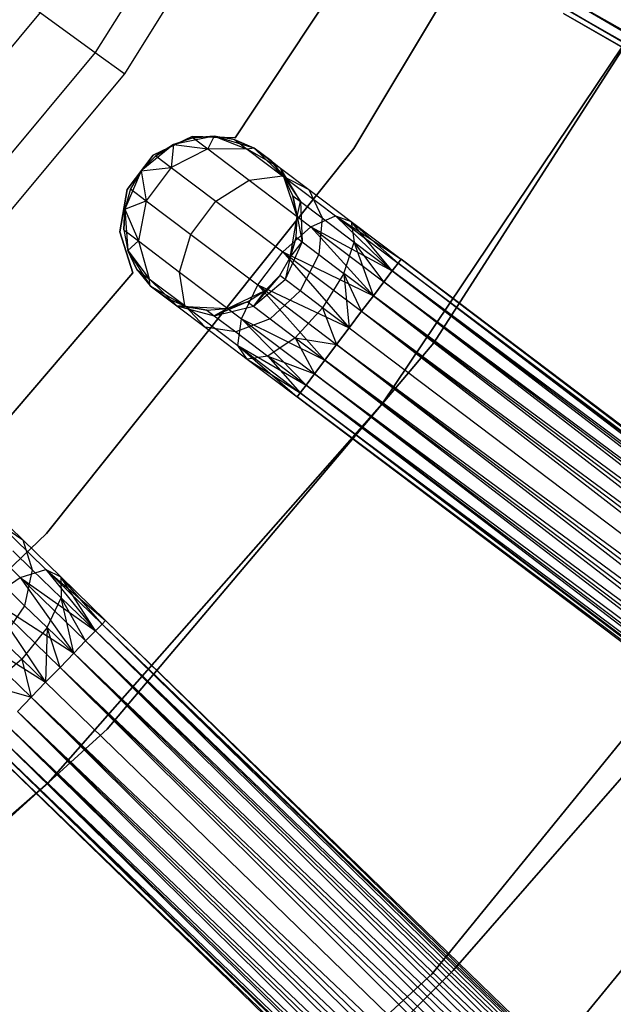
# Model space of a CAD drawing. Extents: x -91 to 92, y -91 to 92.
# Tile 207 of 256: x 31 to 38, y -34 to -22. Entities that reach past the tile are written whole.
import ezdxf

# ---------------------------------------------------------------- set-up
doc = ezdxf.new("R2010")
doc.units = 0
doc.header["$LTSCALE"] = 25.4
doc.layers.get('0').update_dxf_attribs({"linetype": 'CONTINUOUS'})

# ---------------------------------------------------------------- blocks, each defined once
blk = doc.blocks.new('NL2500012258_STL_2')
at = {"color": 0}
for p, q in [((127.196, -18.563, 173.005), (124.346, -23.12, 173.005)), ((127.196, -18.563, 173.005), (124.346, -23.12, 173.005)), ((124.685, -23.366, 149), (127.566, -18.761, 149)), ((124.685, -23.366, 149), (127.566, -18.761, 149)), ((130.241, -19.363, 186), (127.324, -24.226, 186)), ((127.324, -24.226, 178.5), (130.241, -19.363, 178.5)), ((127.324, -24.226, 178.5), (130.241, -19.363, 178.5)), ((130.241, -19.363, 186), (127.324, -24.226, 186)), ((119.492, -19.602, 179), (124.346, -23.12, 173.005)), ((119.492, -19.602, 179), (124.346, -23.12, 173.005)), ((127.688, -21.491, 185), (125.955, -24.102, 185)), ((125.955, -24.102, 183), (127.688, -21.491, 183)), ((125.955, -24.102, 183), (127.688, -21.491, 183)), ((127.688, -21.491, 185), (125.955, -24.102, 185)), ((128.242, -26.463, 186), (131.389, -21.566, 186)), ((131.389, -21.566, 187), (128.242, -26.463, 187)), ((128.242, -26.463, 186), (131.389, -21.566, 186)), ((131.389, -21.566, 187), (128.242, -26.463, 187)), ((127.65, -27.164, 186), (130.893, -22.339, 186)), ((130.893, -22.339, 178.5), (127.65, -27.164, 178.5)), ((127.65, -27.164, 186), (130.893, -22.339, 186)), ((130.893, -22.339, 178.5), (127.65, -27.164, 178.5)), ((129.822, -22.527, 176.932), (146.493, -32.152, 176.932)), ((129.822, -22.527, 176.932), (146.493, -32.152, 176.932)), ((146.573, -32.014, 178.249), (129.822, -22.527, 178.068)), ((129.822, -22.527, 178.068), (146.437, -32.249, 177.855)), ((129.822, -22.527, 178.068), (146.437, -32.249, 177.855)), ((146.573, -32.014, 178.249), (129.822, -22.527, 178.068)), ((146.409, -32.299, 177.379), (129.766, -22.624, 177.145)), ((129.766, -22.624, 177.145), (146.493, -32.152, 176.932)), ((129.766, -22.624, 177.145), (146.493, -32.152, 176.932)), ((146.409, -32.299, 177.379), (129.766, -22.624, 177.145)), ((129.766, -22.624, 177.855), (146.437, -32.249, 177.855)), ((129.766, -22.624, 177.855), (146.437, -32.249, 177.855)), ((123.713, -22.662, 149), (120.256, -26.791, 149)), ((123.713, -22.662, 149), (120.256, -26.791, 149)), ((129.738, -22.674, 177.379), (146.409, -32.299, 177.379)), ((129.738, -22.674, 177.621), (146.409, -32.299, 177.379)), ((146.437, -32.249, 177.855), (129.738, -22.674, 177.621)), ((129.738, -22.674, 177.621), (146.409, -32.299, 177.379)), ((129.738, -22.674, 177.379), (146.409, -32.299, 177.379)), ((146.437, -32.249, 177.855), (129.738, -22.674, 177.621)), ((124.346, -23.12, 173.005), (120.901, -27.247, 173.005)), ((124.346, -23.12, 173.005), (120.901, -27.247, 173.005)), ((124.346, -23.12, 173.005), (124.685, -23.366, 149)), ((124.346, -23.12, 173.005), (124.685, -23.366, 149)), ((121.204, -27.537, 149), (124.685, -23.366, 149)), ((121.204, -27.537, 149), (124.685, -23.366, 149)), ((125.46, -24.088, 185), (125.013, -24.302, 185)), ((125.013, -24.302, 183), (125.46, -24.088, 183)), ((125.013, -24.302, 183), (125.46, -24.088, 183)), ((125.46, -24.088, 185), (125.013, -24.302, 185)), ((125.714, -24.086, 185), (125.245, -24.181, 185)), ((125.714, -24.086, 185), (125.245, -24.181, 185)), ((125.474, -24.105, 179.5), (125.245, -24.181, 185)), ((125.474, -24.105, 179.5), (125.245, -24.181, 179.5)), ((125.474, -24.105, 179.5), (125.245, -24.181, 185)), ((125.474, -24.105, 179.5), (125.245, -24.181, 179.5)), ((125.955, -24.102, 185), (125.46, -24.088, 185)), ((125.46, -24.088, 185), (125.46, -24.088, 183)), ((125.46, -24.088, 183), (125.955, -24.102, 183)), ((125.46, -24.088, 185), (125.46, -24.088, 183)), ((125.46, -24.088, 183), (125.955, -24.102, 183)), ((125.955, -24.102, 185), (125.46, -24.088, 185)), ((125.714, -24.086, 179.5), (125.474, -24.105, 179.5)), ((125.474, -24.105, 179.5), (125.714, -24.086, 185)), ((125.474, -24.105, 179.5), (125.714, -24.086, 185)), ((125.714, -24.086, 179.5), (125.474, -24.105, 179.5)), ((125.474, -24.105, 179.5), (125.641, -24.231, 178.448)), ((125.474, -24.105, 179.5), (125.641, -24.231, 178.448)), ((125.714, -24.086, 179.5), (125.641, -24.231, 178.448)), ((125.714, -24.086, 179.5), (125.641, -24.231, 178.448)), ((126.174, -24.221, 185), (125.714, -24.086, 185)), ((125.952, -24.126, 179.5), (125.714, -24.086, 185)), ((126.174, -24.221, 185), (125.714, -24.086, 185)), ((125.952, -24.126, 179.5), (125.714, -24.086, 179.5)), ((125.714, -24.086, 179.5), (125.714, -24.086, 185)), ((125.952, -24.126, 179.5), (125.714, -24.086, 185)), ((125.714, -24.086, 179.5), (125.714, -24.086, 185)), ((125.714, -24.086, 179.5), (126.095, -24.234, 178.599)), ((125.952, -24.126, 179.5), (125.714, -24.086, 179.5)), ((125.714, -24.086, 179.5), (126.095, -24.234, 178.599)), ((126.174, -24.221, 179.5), (125.952, -24.126, 179.5)), ((125.952, -24.126, 179.5), (126.174, -24.221, 185)), ((125.952, -24.126, 179.5), (126.174, -24.221, 185)), ((125.952, -24.126, 179.5), (126.095, -24.234, 178.599)), ((125.952, -24.126, 179.5), (126.095, -24.234, 178.599)), ((126.174, -24.221, 179.5), (125.952, -24.126, 179.5)), ((125.955, -24.102, 185), (125.955, -24.102, 183)), ((125.955, -24.102, 185), (125.955, -24.102, 183)), ((127.324, -24.226, 186), (123.785, -28.656, 186)), ((123.785, -28.656, 178.5), (127.324, -24.226, 178.5)), ((123.785, -28.656, 178.5), (127.324, -24.226, 178.5)), ((127.324, -24.226, 186), (123.785, -28.656, 186)), ((125.245, -24.181, 185), (124.874, -24.483, 185)), ((125.245, -24.181, 185), (124.874, -24.483, 185)), ((125.245, -24.181, 179.5), (125.041, -24.309, 179.5)), ((125.041, -24.309, 179.5), (125.245, -24.181, 185)), ((125.041, -24.309, 179.5), (125.245, -24.181, 185)), ((125.245, -24.181, 179.5), (125.041, -24.309, 179.5)), ((125.245, -24.181, 179.5), (125.221, -24.446, 178.363)), ((125.245, -24.181, 179.5), (125.221, -24.446, 178.363)), ((125.641, -24.231, 178.448), (125.221, -24.446, 178.363)), ((125.641, -24.231, 178.448), (125.221, -24.446, 178.363)), ((125.245, -24.181, 179.5), (125.245, -24.181, 185)), ((125.245, -24.181, 179.5), (125.245, -24.181, 185)), ((125.245, -24.181, 179.5), (125.641, -24.231, 178.448)), ((125.245, -24.181, 179.5), (125.641, -24.231, 178.448)), ((126.095, -24.234, 178.599), (125.641, -24.231, 178.448)), ((125.641, -24.231, 178.448), (126.116, -24.59, 177.557)), ((125.641, -24.231, 178.448), (126.116, -24.59, 177.557)), ((126.095, -24.234, 178.599), (125.641, -24.231, 178.448)), ((126.174, -24.221, 179.5), (126.095, -24.234, 178.599)), ((126.174, -24.221, 179.5), (126.095, -24.234, 178.599)), ((126.48, -24.452, 178.781), (126.095, -24.234, 178.599)), ((126.095, -24.234, 178.599), (126.502, -24.541, 177.835)), ((126.095, -24.234, 178.599), (126.502, -24.541, 177.835)), ((126.48, -24.452, 178.781), (126.095, -24.234, 178.599)), ((126.518, -24.553, 185), (126.174, -24.221, 185)), ((126.366, -24.366, 179.5), (126.174, -24.221, 185)), ((126.518, -24.553, 185), (126.174, -24.221, 185)), ((126.366, -24.366, 179.5), (126.174, -24.221, 185)), ((126.174, -24.221, 179.5), (126.48, -24.452, 178.781)), ((126.174, -24.221, 179.5), (126.174, -24.221, 185)), ((126.174, -24.221, 179.5), (126.174, -24.221, 185)), ((126.174, -24.221, 179.5), (126.48, -24.452, 178.781)), ((127.324, -24.226, 178.5), (127.324, -24.226, 186)), ((127.324, -24.226, 178.5), (127.324, -24.226, 186)), ((125.013, -24.302, 185), (124.714, -24.697, 185)), ((124.714, -24.697, 183), (125.013, -24.302, 183)), ((124.714, -24.697, 183), (125.013, -24.302, 183)), ((125.013, -24.302, 185), (124.714, -24.697, 185)), ((125.041, -24.309, 179.5), (124.874, -24.483, 185)), ((125.041, -24.309, 179.5), (124.874, -24.483, 185)), ((125.041, -24.309, 179.5), (124.874, -24.483, 179.5)), ((125.041, -24.309, 179.5), (124.874, -24.483, 179.5)), ((125.013, -24.302, 185), (125.013, -24.302, 183)), ((125.013, -24.302, 185), (125.013, -24.302, 183)), ((125.041, -24.309, 179.5), (125.221, -24.446, 178.363)), ((125.041, -24.309, 179.5), (125.221, -24.446, 178.363)), ((124.874, -24.483, 179.5), (125.221, -24.446, 178.363)), ((124.874, -24.483, 179.5), (125.221, -24.446, 178.363)), ((125.221, -24.446, 178.363), (124.933, -24.828, 178.363)), ((125.221, -24.446, 178.363), (124.933, -24.828, 178.363)), ((125.221, -24.446, 178.363), (125.735, -24.834, 177.399)), ((125.221, -24.446, 178.363), (125.735, -24.834, 177.399)), ((126.518, -24.553, 179.5), (126.366, -24.366, 179.5)), ((126.366, -24.366, 179.5), (126.518, -24.553, 185)), ((126.366, -24.366, 179.5), (126.518, -24.553, 185)), ((126.366, -24.366, 179.5), (126.48, -24.452, 178.781)), ((126.366, -24.366, 179.5), (126.48, -24.452, 178.781)), ((126.518, -24.553, 179.5), (126.366, -24.366, 179.5)), ((126.518, -24.553, 179.5), (126.48, -24.452, 178.781)), ((126.518, -24.553, 179.5), (126.48, -24.452, 178.781)), ((126.708, -24.837, 178.952), (126.48, -24.452, 178.781)), ((126.48, -24.452, 178.781), (126.805, -24.698, 178.171)), ((126.48, -24.452, 178.781), (126.805, -24.698, 178.171)), ((126.708, -24.837, 178.952), (126.48, -24.452, 178.781)), ((124.874, -24.483, 185), (124.685, -24.923, 185)), ((124.874, -24.483, 185), (124.685, -24.923, 185)), ((124.874, -24.483, 185), (124.753, -24.691, 179.5)), ((124.874, -24.483, 179.5), (124.753, -24.691, 179.5)), ((124.874, -24.483, 185), (124.753, -24.691, 179.5)), ((124.874, -24.483, 179.5), (124.753, -24.691, 179.5)), ((124.874, -24.483, 179.5), (124.874, -24.483, 185)), ((124.874, -24.483, 179.5), (124.874, -24.483, 185)), ((124.874, -24.483, 179.5), (124.933, -24.828, 178.363)), ((124.874, -24.483, 179.5), (124.933, -24.828, 178.363)), ((126.116, -24.59, 177.557), (126.502, -24.541, 177.835)), ((126.116, -24.59, 177.557), (126.502, -24.541, 177.835)), ((126.502, -24.541, 177.835), (127.112, -25.002, 177.325)), ((126.502, -24.541, 177.835), (127.112, -25.002, 177.325)), ((126.502, -24.541, 177.835), (126.805, -24.698, 178.171)), ((126.502, -24.541, 177.835), (126.805, -24.698, 178.171)), ((126.669, -25.007, 185), (126.518, -24.553, 185)), ((126.621, -24.771, 179.5), (126.518, -24.553, 185)), ((126.669, -25.007, 185), (126.518, -24.553, 185)), ((126.621, -24.771, 179.5), (126.518, -24.553, 179.5)), ((126.518, -24.553, 179.5), (126.518, -24.553, 185)), ((126.621, -24.771, 179.5), (126.518, -24.553, 185)), ((126.518, -24.553, 179.5), (126.518, -24.553, 185)), ((126.518, -24.553, 179.5), (126.708, -24.837, 178.952)), ((126.621, -24.771, 179.5), (126.518, -24.553, 179.5)), ((126.518, -24.553, 179.5), (126.708, -24.837, 178.952)), ((124.714, -24.697, 185), (124.63, -25.186, 185)), ((124.63, -25.186, 183), (124.714, -24.697, 183)), ((124.63, -25.186, 183), (124.714, -24.697, 183)), ((124.714, -24.697, 185), (124.63, -25.186, 185)), ((124.753, -24.691, 179.5), (124.685, -24.923, 185)), ((124.753, -24.691, 179.5), (124.685, -24.923, 179.5)), ((124.753, -24.691, 179.5), (124.685, -24.923, 185)), ((124.753, -24.691, 179.5), (124.685, -24.923, 179.5)), ((124.714, -24.697, 185), (124.714, -24.697, 183)), ((124.714, -24.697, 185), (124.714, -24.697, 183)), ((124.753, -24.691, 179.5), (124.933, -24.828, 178.363)), ((124.753, -24.691, 179.5), (124.933, -24.828, 178.363)), ((125.735, -24.834, 177.399), (126.116, -24.59, 177.557)), ((125.735, -24.834, 177.399), (126.116, -24.59, 177.557)), ((126.116, -24.59, 177.557), (126.828, -25.128, 176.961)), ((126.116, -24.59, 177.557), (126.828, -25.128, 176.961)), ((126.805, -24.698, 178.171), (127.292, -25.065, 177.764)), ((126.805, -24.698, 178.171), (127.292, -25.065, 177.764)), ((126.805, -24.698, 178.171), (126.956, -25.024, 178.487)), ((126.805, -24.698, 178.171), (126.956, -25.024, 178.487)), ((126.669, -25.007, 179.5), (126.621, -24.771, 179.5)), ((126.621, -24.771, 179.5), (126.669, -25.007, 185)), ((126.621, -24.771, 179.5), (126.669, -25.007, 185)), ((126.621, -24.771, 179.5), (126.708, -24.837, 178.952)), ((126.621, -24.771, 179.5), (126.708, -24.837, 178.952)), ((126.669, -25.007, 179.5), (126.621, -24.771, 179.5)), ((124.685, -24.923, 179.5), (124.675, -25.164, 179.5)), ((124.675, -25.164, 179.5), (124.685, -24.923, 185)), ((124.675, -25.164, 179.5), (124.685, -24.923, 185)), ((124.685, -24.923, 179.5), (124.675, -25.164, 179.5)), ((124.685, -24.923, 179.5), (124.933, -24.828, 178.363)), ((124.685, -24.923, 179.5), (124.933, -24.828, 178.363)), ((124.685, -24.923, 185), (124.722, -25.4, 185)), ((124.685, -24.923, 179.5), (124.685, -24.923, 185)), ((124.685, -24.923, 179.5), (124.685, -24.923, 185)), ((124.685, -24.923, 185), (124.722, -25.4, 185)), ((124.685, -24.923, 179.5), (124.842, -25.29, 178.448)), ((124.685, -24.923, 179.5), (124.842, -25.29, 178.448)), ((124.933, -24.828, 178.363), (124.842, -25.29, 178.448)), ((124.933, -24.828, 178.363), (124.842, -25.29, 178.448)), ((124.933, -24.828, 178.363), (125.447, -25.216, 177.399)), ((124.933, -24.828, 178.363), (125.447, -25.216, 177.399)), ((125.447, -25.216, 177.399), (125.735, -24.834, 177.399)), ((125.447, -25.216, 177.399), (125.735, -24.834, 177.399)), ((125.735, -24.834, 177.399), (126.505, -25.415, 176.755)), ((125.735, -24.834, 177.399), (126.505, -25.415, 176.755)), ((126.669, -25.007, 179.5), (126.708, -24.837, 178.952)), ((126.669, -25.007, 179.5), (126.708, -24.837, 178.952)), ((126.708, -24.837, 178.952), (126.956, -25.024, 178.487)), ((126.708, -24.837, 178.952), (126.956, -25.024, 178.487)), ((126.708, -24.837, 178.952), (126.726, -25.299, 179.074)), ((126.708, -24.837, 178.952), (126.726, -25.299, 179.074)), ((126.591, -25.48, 185), (126.669, -25.007, 185)), ((126.591, -25.48, 185), (126.669, -25.007, 185)), ((126.658, -25.248, 179.5), (126.669, -25.007, 185)), ((126.658, -25.248, 179.5), (126.669, -25.007, 179.5)), ((126.658, -25.248, 179.5), (126.669, -25.007, 185)), ((126.658, -25.248, 179.5), (126.669, -25.007, 179.5)), ((126.669, -25.007, 179.5), (126.669, -25.007, 185)), ((126.669, -25.007, 179.5), (126.669, -25.007, 185)), ((126.669, -25.007, 179.5), (126.726, -25.299, 179.074)), ((126.669, -25.007, 179.5), (126.726, -25.299, 179.074)), ((126.828, -25.128, 176.961), (127.112, -25.002, 177.325)), ((126.828, -25.128, 176.961), (127.112, -25.002, 177.325)), ((126.956, -25.024, 178.487), (126.919, -25.445, 178.712)), ((126.956, -25.024, 178.487), (126.919, -25.445, 178.712)), ((126.956, -25.024, 178.487), (127.326, -25.304, 178.177)), ((126.956, -25.024, 178.487), (127.326, -25.304, 178.177)), ((127.112, -25.002, 177.325), (127.764, -25.634, 176.932)), ((127.112, -25.002, 177.325), (127.764, -25.634, 176.932)), ((127.112, -25.002, 177.325), (127.831, -25.545, 177.145)), ((127.112, -25.002, 177.325), (127.831, -25.545, 177.145)), ((127.112, -25.002, 177.325), (127.866, -25.499, 177.379)), ((127.112, -25.002, 177.325), (127.866, -25.499, 177.379)), ((127.112, -25.002, 177.325), (127.292, -25.065, 177.764)), ((127.112, -25.002, 177.325), (127.292, -25.065, 177.764)), ((126.505, -25.415, 176.755), (126.828, -25.128, 176.961)), ((126.505, -25.415, 176.755), (126.828, -25.128, 176.961)), ((126.828, -25.128, 176.961), (127.548, -25.92, 176.615)), ((126.828, -25.128, 176.961), (127.548, -25.92, 176.615)), ((126.828, -25.128, 176.961), (127.667, -25.762, 176.751)), ((126.828, -25.128, 176.961), (127.667, -25.762, 176.751)), ((126.828, -25.128, 176.961), (127.764, -25.634, 176.932)), ((126.828, -25.128, 176.961), (127.764, -25.634, 176.932)), ((127.292, -25.065, 177.764), (127.866, -25.499, 177.379)), ((127.292, -25.065, 177.764), (127.866, -25.499, 177.621)), ((127.292, -25.065, 177.764), (127.866, -25.499, 177.379)), ((127.764, -25.634, 178.068), (127.292, -25.065, 177.764)), ((127.292, -25.065, 177.764), (127.326, -25.304, 178.177)), ((127.764, -25.634, 178.068), (127.292, -25.065, 177.764)), ((127.831, -25.545, 177.855), (127.292, -25.065, 177.764)), ((127.831, -25.545, 177.855), (127.292, -25.065, 177.764)), ((127.292, -25.065, 177.764), (127.866, -25.499, 177.621)), ((127.292, -25.065, 177.764), (127.326, -25.304, 178.177)), ((124.63, -25.186, 185), (124.63, -25.186, 183)), ((124.63, -25.186, 185), (124.63, -25.186, 183)), ((124.63, -25.186, 185), (124.779, -25.658, 185)), ((124.779, -25.658, 183), (124.63, -25.186, 183)), ((124.779, -25.658, 183), (124.63, -25.186, 183)), ((124.63, -25.186, 185), (124.779, -25.658, 185)), ((124.675, -25.164, 179.5), (124.722, -25.4, 185)), ((124.675, -25.164, 179.5), (124.722, -25.4, 179.5)), ((124.675, -25.164, 179.5), (124.722, -25.4, 185)), ((124.675, -25.164, 179.5), (124.722, -25.4, 179.5)), ((124.675, -25.164, 179.5), (124.842, -25.29, 178.448)), ((124.675, -25.164, 179.5), (124.842, -25.29, 178.448)), ((125.317, -25.649, 177.557), (125.447, -25.216, 177.399)), ((125.317, -25.649, 177.557), (125.447, -25.216, 177.399)), ((125.447, -25.216, 177.399), (126.216, -25.797, 176.755)), ((125.447, -25.216, 177.399), (126.216, -25.797, 176.755)), ((126.591, -25.48, 179.5), (126.658, -25.248, 179.5)), ((126.658, -25.248, 179.5), (126.591, -25.48, 185)), ((126.658, -25.248, 179.5), (126.591, -25.48, 185)), ((126.591, -25.48, 179.5), (126.658, -25.248, 179.5)), ((126.658, -25.248, 179.5), (126.726, -25.299, 179.074)), ((126.658, -25.248, 179.5), (126.726, -25.299, 179.074)), ((124.722, -25.4, 179.5), (124.842, -25.29, 178.448)), ((124.722, -25.4, 179.5), (124.842, -25.29, 178.448)), ((124.842, -25.29, 178.448), (124.968, -25.726, 178.599)), ((124.842, -25.29, 178.448), (124.968, -25.726, 178.599)), ((124.842, -25.29, 178.448), (125.317, -25.649, 177.557)), ((124.842, -25.29, 178.448), (125.317, -25.649, 177.557)), ((126.726, -25.299, 179.074), (126.53, -25.734, 179.117)), ((126.726, -25.299, 179.074), (126.53, -25.734, 179.117)), ((126.591, -25.48, 179.5), (126.726, -25.299, 179.074)), ((126.591, -25.48, 179.5), (126.726, -25.299, 179.074)), ((126.726, -25.299, 179.074), (126.919, -25.445, 178.712)), ((126.726, -25.299, 179.074), (126.919, -25.445, 178.712)), ((127.207, -25.663, 178.47), (127.326, -25.304, 178.177)), ((127.207, -25.663, 178.47), (127.326, -25.304, 178.177)), ((127.326, -25.304, 178.177), (127.764, -25.634, 178.068)), ((127.548, -25.92, 178.385), (127.326, -25.304, 178.177)), ((127.548, -25.92, 178.385), (127.326, -25.304, 178.177)), ((127.667, -25.762, 178.249), (127.326, -25.304, 178.177)), ((127.667, -25.762, 178.249), (127.326, -25.304, 178.177)), ((127.326, -25.304, 178.177), (127.764, -25.634, 178.068)), ((124.722, -25.4, 185), (124.977, -25.805, 185)), ((124.722, -25.4, 179.5), (124.722, -25.4, 185)), ((124.722, -25.4, 179.5), (124.722, -25.4, 185)), ((124.722, -25.4, 179.5), (124.825, -25.618, 179.5)), ((124.825, -25.618, 179.5), (124.722, -25.4, 185)), ((124.825, -25.618, 179.5), (124.722, -25.4, 185)), ((124.722, -25.4, 185), (124.977, -25.805, 185)), ((124.722, -25.4, 179.5), (124.825, -25.618, 179.5)), ((124.722, -25.4, 179.5), (124.968, -25.726, 178.599)), ((124.722, -25.4, 179.5), (124.968, -25.726, 178.599)), ((126.216, -25.797, 176.755), (126.505, -25.415, 176.755)), ((126.216, -25.797, 176.755), (126.505, -25.415, 176.755)), ((126.47, -25.688, 185), (126.591, -25.48, 185)), ((126.47, -25.688, 179.5), (126.591, -25.48, 179.5)), ((126.47, -25.688, 185), (126.591, -25.48, 185)), ((126.47, -25.688, 179.5), (126.591, -25.48, 179.5)), ((126.505, -25.415, 176.755), (127.268, -26.291, 176.5)), ((126.505, -25.415, 176.755), (127.268, -26.291, 176.5)), ((126.505, -25.415, 176.755), (127.412, -26.1, 176.529)), ((126.505, -25.415, 176.755), (127.412, -26.1, 176.529)), ((126.505, -25.415, 176.755), (127.548, -25.92, 176.615)), ((126.505, -25.415, 176.755), (127.548, -25.92, 176.615)), ((126.591, -25.48, 179.5), (126.53, -25.734, 179.117)), ((126.591, -25.48, 179.5), (126.53, -25.734, 179.117)), ((126.591, -25.48, 179.5), (126.591, -25.48, 185)), ((126.591, -25.48, 179.5), (126.591, -25.48, 185)), ((126.919, -25.445, 178.712), (126.703, -25.865, 178.793)), ((126.919, -25.445, 178.712), (126.703, -25.865, 178.793)), ((126.919, -25.445, 178.712), (127.207, -25.663, 178.47)), ((126.919, -25.445, 178.712), (127.207, -25.663, 178.47)), ((127.831, -25.545, 177.145), (127.764, -25.634, 176.932)), ((127.764, -25.634, 178.068), (127.831, -25.545, 177.855)), ((127.764, -25.634, 178.068), (127.831, -25.545, 177.855)), ((127.831, -25.545, 177.145), (127.764, -25.634, 176.932)), ((127.866, -25.499, 177.379), (127.831, -25.545, 177.145)), ((127.831, -25.545, 177.855), (127.866, -25.499, 177.621)), ((127.831, -25.545, 177.855), (127.866, -25.499, 177.621)), ((127.866, -25.499, 177.379), (127.831, -25.545, 177.145)), ((127.831, -25.545, 177.855), (143.193, -37.145, 177.855)), ((127.831, -25.545, 177.855), (143.193, -37.145, 177.855)), ((143.125, -37.235, 176.932), (127.831, -25.545, 177.145)), ((127.831, -25.545, 177.145), (143.228, -37.099, 177.379)), ((127.831, -25.545, 177.145), (143.228, -37.099, 177.379)), ((143.125, -37.235, 176.932), (127.831, -25.545, 177.145)), ((143.228, -37.099, 177.379), (127.866, -25.499, 177.621)), ((127.866, -25.499, 177.379), (143.228, -37.099, 177.379)), ((143.228, -37.099, 177.379), (127.866, -25.499, 177.621)), ((127.866, -25.499, 177.621), (143.193, -37.145, 177.855)), ((127.866, -25.499, 177.621), (143.193, -37.145, 177.855)), ((127.866, -25.499, 177.379), (143.228, -37.099, 177.379)), ((124.779, -25.658, 185), (122.739, -28.037, 185)), ((122.739, -28.037, 183), (124.779, -25.658, 183)), ((122.739, -28.037, 183), (124.779, -25.658, 183)), ((124.779, -25.658, 185), (122.739, -28.037, 185)), ((124.779, -25.658, 185), (124.779, -25.658, 183)), ((124.779, -25.658, 185), (124.779, -25.658, 183)), ((124.825, -25.618, 179.5), (124.977, -25.805, 185)), ((124.825, -25.618, 179.5), (124.977, -25.805, 179.5)), ((124.825, -25.618, 179.5), (124.977, -25.805, 185)), ((124.825, -25.618, 179.5), (124.977, -25.805, 179.5)), ((124.825, -25.618, 179.5), (124.968, -25.726, 178.599)), ((124.825, -25.618, 179.5), (124.968, -25.726, 178.599)), ((125.375, -26.034, 177.835), (125.317, -25.649, 177.557)), ((125.317, -25.649, 177.557), (126.029, -26.186, 176.961)), ((125.317, -25.649, 177.557), (126.029, -26.186, 176.961)), ((125.375, -26.034, 177.835), (125.317, -25.649, 177.557)), ((126.47, -25.688, 179.5), (126.166, -26.041, 179.074)), ((126.47, -25.688, 179.5), (126.166, -26.041, 179.074)), ((126.302, -25.862, 185), (126.47, -25.688, 185)), ((126.302, -25.862, 179.5), (126.47, -25.688, 179.5)), ((126.302, -25.862, 185), (126.47, -25.688, 185)), ((126.302, -25.862, 179.5), (126.47, -25.688, 179.5)), ((126.47, -25.688, 179.5), (126.47, -25.688, 185)), ((126.47, -25.688, 179.5), (126.47, -25.688, 185)), ((126.53, -25.734, 179.117), (126.47, -25.688, 179.5)), ((126.53, -25.734, 179.117), (126.47, -25.688, 179.5)), ((127.207, -25.663, 178.47), (126.962, -26.06, 178.576)), ((127.207, -25.663, 178.47), (126.962, -26.06, 178.576)), ((127.412, -26.1, 178.471), (127.207, -25.663, 178.47)), ((127.207, -25.663, 178.47), (127.268, -26.291, 178.5)), ((127.412, -26.1, 178.471), (127.207, -25.663, 178.47)), ((127.548, -25.92, 178.385), (127.207, -25.663, 178.47)), ((127.548, -25.92, 178.385), (127.207, -25.663, 178.47)), ((127.207, -25.663, 178.47), (127.268, -26.291, 178.5)), ((127.764, -25.634, 176.932), (127.667, -25.762, 176.751)), ((127.667, -25.762, 178.249), (127.764, -25.634, 178.068)), ((127.667, -25.762, 178.249), (127.764, -25.634, 178.068)), ((127.764, -25.634, 176.932), (127.667, -25.762, 176.751)), ((143.193, -37.145, 177.855), (127.764, -25.634, 178.068)), ((127.764, -25.634, 178.068), (143.029, -37.362, 178.249)), ((127.764, -25.634, 178.068), (143.029, -37.362, 178.249)), ((143.193, -37.145, 177.855), (127.764, -25.634, 178.068)), ((127.764, -25.634, 176.932), (143.125, -37.235, 176.932)), ((127.764, -25.634, 176.932), (143.125, -37.235, 176.932)), ((124.977, -25.805, 179.5), (124.968, -25.726, 178.599)), ((124.968, -25.726, 178.599), (125.284, -26.037, 178.781)), ((124.977, -25.805, 179.5), (124.968, -25.726, 178.599)), ((124.968, -25.726, 178.599), (125.284, -26.037, 178.781)), ((124.968, -25.726, 178.599), (125.375, -26.034, 177.835)), ((124.968, -25.726, 178.599), (125.375, -26.034, 177.835)), ((124.977, -25.805, 185), (125.391, -26.045, 185)), ((124.977, -25.805, 179.5), (124.977, -25.805, 185)), ((124.977, -25.805, 179.5), (124.977, -25.805, 185)), ((124.977, -25.805, 179.5), (125.284, -26.037, 178.781)), ((125.17, -25.95, 179.5), (124.977, -25.805, 185)), ((125.17, -25.95, 179.5), (124.977, -25.805, 185)), ((124.977, -25.805, 185), (125.391, -26.045, 185)), ((124.977, -25.805, 179.5), (125.284, -26.037, 178.781)), ((126.029, -26.186, 176.961), (126.216, -25.797, 176.755)), ((126.029, -26.186, 176.961), (126.216, -25.797, 176.755)), ((126.166, -26.041, 179.074), (126.53, -25.734, 179.117)), ((126.166, -26.041, 179.074), (126.53, -25.734, 179.117)), ((126.216, -25.797, 176.755), (126.988, -26.662, 176.615)), ((126.216, -25.797, 176.755), (126.988, -26.662, 176.615)), ((126.216, -25.797, 176.755), (127.123, -26.482, 176.529)), ((126.216, -25.797, 176.755), (127.123, -26.482, 176.529)), ((126.216, -25.797, 176.755), (127.268, -26.291, 176.5)), ((126.216, -25.797, 176.755), (127.268, -26.291, 176.5)), ((126.703, -25.865, 178.793), (126.53, -25.734, 179.117)), ((126.703, -25.865, 178.793), (126.53, -25.734, 179.117)), ((127.667, -25.762, 176.751), (127.548, -25.92, 176.615)), ((127.548, -25.92, 178.385), (127.667, -25.762, 178.249)), ((127.548, -25.92, 178.385), (127.667, -25.762, 178.249)), ((127.667, -25.762, 176.751), (127.548, -25.92, 176.615)), ((127.667, -25.762, 178.249), (143.029, -37.362, 178.249)), ((127.667, -25.762, 178.249), (143.029, -37.362, 178.249)), ((142.909, -37.521, 176.615), (127.667, -25.762, 176.751)), ((127.667, -25.762, 176.751), (143.125, -37.235, 176.932)), ((127.667, -25.762, 176.751), (143.125, -37.235, 176.932)), ((142.909, -37.521, 176.615), (127.667, -25.762, 176.751)), ((125.869, -26.066, 185), (126.302, -25.862, 185)), ((125.869, -26.066, 185), (126.302, -25.862, 185)), ((126.098, -25.99, 179.5), (126.302, -25.862, 185)), ((126.098, -25.99, 179.5), (126.302, -25.862, 185)), ((126.098, -25.99, 179.5), (126.302, -25.862, 179.5)), ((126.098, -25.99, 179.5), (126.302, -25.862, 179.5)), ((126.302, -25.862, 179.5), (126.166, -26.041, 179.074)), ((126.302, -25.862, 179.5), (126.166, -26.041, 179.074)), ((126.302, -25.862, 179.5), (126.302, -25.862, 185)), ((126.302, -25.862, 179.5), (126.302, -25.862, 185)), ((126.703, -25.865, 178.793), (126.359, -26.187, 178.712)), ((126.703, -25.865, 178.793), (126.359, -26.187, 178.712)), ((126.962, -26.06, 178.576), (126.703, -25.865, 178.793)), ((126.962, -26.06, 178.576), (126.703, -25.865, 178.793)), ((127.548, -25.92, 176.615), (127.412, -26.1, 176.529)), ((127.412, -26.1, 178.471), (127.548, -25.92, 178.385)), ((127.412, -26.1, 178.471), (127.548, -25.92, 178.385)), ((127.548, -25.92, 176.615), (127.412, -26.1, 176.529)), ((143.029, -37.362, 178.249), (127.548, -25.92, 178.385)), ((127.548, -25.92, 178.385), (142.774, -37.701, 178.471)), ((127.548, -25.92, 178.385), (142.774, -37.701, 178.471)), ((143.029, -37.362, 178.249), (127.548, -25.92, 178.385)), ((127.548, -25.92, 176.615), (142.909, -37.521, 176.615)), ((127.548, -25.92, 176.615), (142.909, -37.521, 176.615)), ((125.17, -25.95, 179.5), (125.284, -26.037, 178.781)), ((125.17, -25.95, 179.5), (125.391, -26.045, 185)), ((125.17, -25.95, 179.5), (125.391, -26.045, 179.5)), ((125.17, -25.95, 179.5), (125.391, -26.045, 185)), ((125.17, -25.95, 179.5), (125.391, -26.045, 179.5)), ((125.17, -25.95, 179.5), (125.284, -26.037, 178.781)), ((125.629, -26.085, 179.5), (125.284, -26.037, 178.781)), ((125.284, -26.037, 178.781), (125.716, -26.15, 178.952)), ((125.629, -26.085, 179.5), (125.284, -26.037, 178.781)), ((125.391, -26.045, 179.5), (125.284, -26.037, 178.781)), ((125.391, -26.045, 179.5), (125.284, -26.037, 178.781)), ((125.284, -26.037, 178.781), (125.716, -26.15, 178.952)), ((125.284, -26.037, 178.781), (125.609, -26.282, 178.171)), ((125.284, -26.037, 178.781), (125.609, -26.282, 178.171)), ((125.609, -26.282, 178.171), (125.375, -26.034, 177.835)), ((125.375, -26.034, 177.835), (125.985, -26.494, 177.325)), ((125.375, -26.034, 177.835), (125.985, -26.494, 177.325)), ((125.609, -26.282, 178.171), (125.375, -26.034, 177.835)), ((125.391, -26.045, 185), (125.869, -26.066, 185)), ((125.391, -26.045, 179.5), (125.391, -26.045, 185)), ((125.391, -26.045, 179.5), (125.391, -26.045, 185)), ((125.391, -26.045, 179.5), (125.629, -26.085, 179.5)), ((125.629, -26.085, 179.5), (125.391, -26.045, 185)), ((125.629, -26.085, 179.5), (125.391, -26.045, 185)), ((125.391, -26.045, 185), (125.869, -26.066, 185)), ((125.391, -26.045, 179.5), (125.629, -26.085, 179.5)), ((126.098, -25.99, 179.5), (125.716, -26.15, 178.952)), ((126.098, -25.99, 179.5), (125.716, -26.15, 178.952)), ((125.716, -26.15, 178.952), (126.166, -26.041, 179.074)), ((125.716, -26.15, 178.952), (126.166, -26.041, 179.074)), ((125.869, -26.066, 179.5), (126.098, -25.99, 179.5)), ((126.098, -25.99, 179.5), (125.869, -26.066, 185)), ((126.098, -25.99, 179.5), (125.869, -26.066, 185)), ((125.869, -26.066, 179.5), (126.098, -25.99, 179.5)), ((126.098, -25.99, 179.5), (126.166, -26.041, 179.074)), ((126.098, -25.99, 179.5), (126.166, -26.041, 179.074)), ((126.166, -26.041, 179.074), (126.359, -26.187, 178.712)), ((126.166, -26.041, 179.074), (126.359, -26.187, 178.712)), ((125.629, -26.085, 179.5), (125.869, -26.066, 185)), ((125.629, -26.085, 179.5), (125.869, -26.066, 179.5)), ((125.629, -26.085, 179.5), (125.869, -26.066, 185)), ((125.629, -26.085, 179.5), (125.869, -26.066, 179.5)), ((125.629, -26.085, 179.5), (125.716, -26.15, 178.952)), ((125.629, -26.085, 179.5), (125.716, -26.15, 178.952)), ((125.869, -26.066, 179.5), (125.716, -26.15, 178.952)), ((125.869, -26.066, 179.5), (125.716, -26.15, 178.952)), ((125.716, -26.15, 178.952), (125.964, -26.337, 178.487)), ((125.716, -26.15, 178.952), (125.964, -26.337, 178.487)), ((125.869, -26.066, 179.5), (125.869, -26.066, 185)), ((125.869, -26.066, 179.5), (125.869, -26.066, 185)), ((126.962, -26.06, 178.576), (126.647, -26.405, 178.47)), ((126.962, -26.06, 178.576), (126.647, -26.405, 178.47)), ((127.268, -26.291, 178.5), (126.962, -26.06, 178.576)), ((126.962, -26.06, 178.576), (127.123, -26.482, 178.471)), ((126.962, -26.06, 178.576), (127.123, -26.482, 178.471)), ((127.268, -26.291, 178.5), (126.962, -26.06, 178.576)), ((127.412, -26.1, 176.529), (127.268, -26.291, 176.5)), ((127.268, -26.291, 178.5), (127.412, -26.1, 178.471)), ((127.268, -26.291, 178.5), (127.412, -26.1, 178.471)), ((127.412, -26.1, 176.529), (127.268, -26.291, 176.5)), ((127.412, -26.1, 178.471), (142.774, -37.701, 178.471)), ((127.412, -26.1, 178.471), (142.774, -37.701, 178.471)), ((127.412, -26.1, 176.529), (142.629, -37.892, 176.5)), ((127.412, -26.1, 176.529), (142.629, -37.892, 176.5)), ((127.412, -26.1, 176.529), (142.909, -37.521, 176.615)), ((127.412, -26.1, 176.529), (142.909, -37.521, 176.615)), ((125.964, -26.337, 178.487), (125.609, -26.282, 178.171)), ((125.609, -26.282, 178.171), (126.095, -26.65, 177.764)), ((125.609, -26.282, 178.171), (126.095, -26.65, 177.764)), ((125.964, -26.337, 178.487), (125.609, -26.282, 178.171)), ((126.359, -26.187, 178.712), (125.964, -26.337, 178.487)), ((126.359, -26.187, 178.712), (125.964, -26.337, 178.487)), ((125.985, -26.494, 177.325), (126.029, -26.186, 176.961)), ((125.985, -26.494, 177.325), (126.029, -26.186, 176.961)), ((126.029, -26.186, 176.961), (126.772, -26.948, 176.932)), ((126.029, -26.186, 176.961), (126.772, -26.948, 176.932)), ((126.029, -26.186, 176.961), (126.868, -26.82, 176.751)), ((126.029, -26.186, 176.961), (126.868, -26.82, 176.751)), ((126.029, -26.186, 176.961), (126.988, -26.662, 176.615)), ((126.029, -26.186, 176.961), (126.988, -26.662, 176.615)), ((126.359, -26.187, 178.712), (126.647, -26.405, 178.47)), ((126.359, -26.187, 178.712), (126.647, -26.405, 178.47)), ((125.964, -26.337, 178.487), (126.334, -26.617, 178.177)), ((125.964, -26.337, 178.487), (126.334, -26.617, 178.177)), ((127.123, -26.482, 178.471), (127.268, -26.291, 178.5)), ((127.268, -26.291, 176.5), (127.123, -26.482, 176.529)), ((127.123, -26.482, 178.471), (127.268, -26.291, 178.5)), ((127.268, -26.291, 176.5), (127.123, -26.482, 176.529)), ((127.268, -26.291, 178.5), (142.629, -37.892, 178.5)), ((127.268, -26.291, 178.5), (142.629, -37.892, 178.5)), ((127.268, -26.291, 176.5), (142.629, -37.892, 176.5)), ((127.268, -26.291, 176.5), (142.629, -37.892, 176.5)), ((124.483, -30.907, 186), (128.242, -26.463, 186)), ((128.242, -26.463, 187), (124.483, -30.907, 187)), ((124.483, -30.907, 186), (128.242, -26.463, 186)), ((128.242, -26.463, 187), (124.483, -30.907, 187)), ((126.095, -26.65, 177.764), (125.985, -26.494, 177.325)), ((125.985, -26.494, 177.325), (126.669, -27.083, 177.379)), ((125.985, -26.494, 177.325), (126.669, -27.083, 177.379)), ((125.985, -26.494, 177.325), (126.704, -27.037, 177.145)), ((125.985, -26.494, 177.325), (126.704, -27.037, 177.145)), ((125.985, -26.494, 177.325), (126.772, -26.948, 176.932)), ((125.985, -26.494, 177.325), (126.772, -26.948, 176.932)), ((126.095, -26.65, 177.764), (125.985, -26.494, 177.325)), ((126.647, -26.405, 178.47), (126.334, -26.617, 178.177)), ((126.647, -26.405, 178.47), (126.334, -26.617, 178.177)), ((126.647, -26.405, 178.47), (127.123, -26.482, 178.471)), ((126.647, -26.405, 178.47), (127.123, -26.482, 178.471)), ((126.647, -26.405, 178.47), (126.988, -26.662, 178.385)), ((126.647, -26.405, 178.47), (126.988, -26.662, 178.385)), ((126.647, -26.405, 178.47), (126.868, -26.82, 178.249)), ((126.647, -26.405, 178.47), (126.868, -26.82, 178.249)), ((126.988, -26.662, 178.385), (127.123, -26.482, 178.471)), ((127.123, -26.482, 176.529), (126.988, -26.662, 176.615)), ((127.123, -26.482, 176.529), (126.988, -26.662, 176.615)), ((126.988, -26.662, 178.385), (127.123, -26.482, 178.471)), ((142.349, -38.262, 176.615), (127.123, -26.482, 176.529)), ((127.123, -26.482, 176.529), (142.629, -37.892, 176.5)), ((142.349, -38.262, 176.615), (127.123, -26.482, 176.529)), ((127.123, -26.482, 178.471), (142.485, -38.082, 178.471)), ((127.123, -26.482, 178.471), (142.485, -38.082, 178.471)), ((127.123, -26.482, 176.529), (142.629, -37.892, 176.5)), ((128.242, -26.463, 186), (128.242, -26.463, 187)), ((128.242, -26.463, 186), (128.242, -26.463, 187)), ((126.334, -26.617, 178.177), (126.095, -26.65, 177.764)), ((126.334, -26.617, 178.177), (126.095, -26.65, 177.764)), ((126.334, -26.617, 178.177), (126.868, -26.82, 178.249)), ((126.334, -26.617, 178.177), (126.868, -26.82, 178.249)), ((126.334, -26.617, 178.177), (126.772, -26.948, 178.068)), ((126.334, -26.617, 178.177), (126.772, -26.948, 178.068)), ((126.334, -26.617, 178.177), (126.704, -27.037, 177.855)), ((126.334, -26.617, 178.177), (126.704, -27.037, 177.855)), ((126.095, -26.65, 177.764), (126.704, -27.037, 177.855)), ((126.095, -26.65, 177.764), (126.704, -27.037, 177.855)), ((126.095, -26.65, 177.764), (126.669, -27.083, 177.621)), ((126.095, -26.65, 177.764), (126.669, -27.083, 177.379)), ((126.095, -26.65, 177.764), (126.669, -27.083, 177.621)), ((126.095, -26.65, 177.764), (126.669, -27.083, 177.379)), ((126.868, -26.82, 178.249), (126.988, -26.662, 178.385)), ((126.988, -26.662, 176.615), (126.868, -26.82, 176.751)), ((126.988, -26.662, 176.615), (126.868, -26.82, 176.751)), ((126.868, -26.82, 178.249), (126.988, -26.662, 178.385)), ((126.988, -26.662, 176.615), (142.349, -38.262, 176.615)), ((126.988, -26.662, 176.615), (142.349, -38.262, 176.615)), ((142.485, -38.082, 178.471), (126.988, -26.662, 178.385)), ((126.988, -26.662, 178.385), (142.23, -38.421, 178.249)), ((126.988, -26.662, 178.385), (142.23, -38.421, 178.249)), ((142.485, -38.082, 178.471), (126.988, -26.662, 178.385)), ((126.772, -26.948, 178.068), (126.868, -26.82, 178.249)), ((126.868, -26.82, 176.751), (126.772, -26.948, 176.932)), ((126.868, -26.82, 176.751), (126.772, -26.948, 176.932)), ((126.772, -26.948, 178.068), (126.868, -26.82, 178.249)), ((142.133, -38.548, 176.932), (126.868, -26.82, 176.751)), ((126.868, -26.82, 176.751), (142.349, -38.262, 176.615)), ((126.868, -26.82, 176.751), (142.349, -38.262, 176.615)), ((142.133, -38.548, 176.932), (126.868, -26.82, 176.751)), ((126.868, -26.82, 178.249), (142.23, -38.421, 178.249)), ((126.868, -26.82, 178.249), (142.23, -38.421, 178.249)), ((126.704, -27.037, 177.855), (126.772, -26.948, 178.068)), ((126.772, -26.948, 176.932), (126.704, -27.037, 177.145)), ((126.772, -26.948, 176.932), (126.704, -27.037, 177.145)), ((126.704, -27.037, 177.855), (126.772, -26.948, 178.068)), ((126.772, -26.948, 176.932), (142.133, -38.548, 176.932)), ((126.772, -26.948, 176.932), (142.133, -38.548, 176.932)), ((142.23, -38.421, 178.249), (126.772, -26.948, 178.068)), ((126.772, -26.948, 178.068), (142.066, -38.638, 177.855)), ((126.772, -26.948, 178.068), (142.066, -38.638, 177.855)), ((142.23, -38.421, 178.249), (126.772, -26.948, 178.068)), ((126.669, -27.083, 177.621), (126.704, -27.037, 177.855)), ((126.704, -27.037, 177.145), (126.669, -27.083, 177.379)), ((126.704, -27.037, 177.145), (126.669, -27.083, 177.379)), ((126.669, -27.083, 177.621), (126.704, -27.037, 177.855)), ((142.031, -38.684, 177.379), (126.704, -27.037, 177.145)), ((126.704, -27.037, 177.145), (142.133, -38.548, 176.932)), ((126.704, -27.037, 177.145), (142.133, -38.548, 176.932)), ((142.031, -38.684, 177.379), (126.704, -27.037, 177.145)), ((126.704, -27.037, 177.855), (142.066, -38.638, 177.855)), ((126.704, -27.037, 177.855), (142.066, -38.638, 177.855)), ((123.804, -31.525, 186), (127.65, -27.164, 186)), ((127.65, -27.164, 178.5), (123.804, -31.525, 178.5)), ((123.804, -31.525, 186), (127.65, -27.164, 186)), ((127.65, -27.164, 178.5), (123.804, -31.525, 178.5)), ((126.669, -27.083, 177.379), (142.031, -38.684, 177.379)), ((126.669, -27.083, 177.621), (142.031, -38.684, 177.379)), ((142.066, -38.638, 177.855), (126.669, -27.083, 177.621)), ((126.669, -27.083, 177.621), (142.031, -38.684, 177.379)), ((126.669, -27.083, 177.379), (142.031, -38.684, 177.379)), ((142.066, -38.638, 177.855), (126.669, -27.083, 177.621)), ((127.65, -27.164, 186), (127.65, -27.164, 178.5)), ((127.65, -27.164, 186), (127.65, -27.164, 178.5)), ((128.219, -33.727, 19), (132.748, -28.161, 19)), ((132.748, -28.161, 20), (128.219, -33.727, 20)), ((132.748, -28.161, 20), (128.219, -33.727, 20)), ((128.219, -33.727, 19), (132.748, -28.161, 19)), ((122.84, -28.54, 177.557), (123.48, -29.161, 176.961)), ((122.84, -28.54, 177.557), (123.48, -29.161, 176.961)), ((123.218, -28.447, 178.781), (123.511, -28.731, 178.171)), ((123.218, -28.447, 178.781), (123.511, -28.731, 178.171)), ((123.229, -28.539, 177.835), (123.778, -29.07, 177.325)), ((123.229, -28.539, 177.835), (123.778, -29.07, 177.325)), ((123.229, -28.539, 177.835), (123.511, -28.731, 178.171)), ((123.229, -28.539, 177.835), (123.511, -28.731, 178.171)), ((123.785, -28.656, 186), (119.686, -32.576, 186)), ((119.686, -32.576, 178.5), (123.785, -28.656, 178.5)), ((119.686, -32.576, 178.5), (123.785, -28.656, 178.5)), ((123.785, -28.656, 186), (119.686, -32.576, 186)), ((123.785, -28.656, 178.5), (123.785, -28.656, 186)), ((123.785, -28.656, 178.5), (123.785, -28.656, 186)), ((123.511, -28.731, 178.171), (123.948, -29.156, 177.764)), ((123.511, -28.731, 178.171), (123.948, -29.156, 177.764)), ((123.511, -28.731, 178.171), (123.62, -29.073, 178.487)), ((123.511, -28.731, 178.171), (123.62, -29.073, 178.487)), ((123.397, -28.857, 178.952), (123.62, -29.073, 178.487)), ((123.397, -28.857, 178.952), (123.62, -29.073, 178.487)), ((123.48, -29.161, 176.961), (123.778, -29.07, 177.325)), ((123.48, -29.161, 176.961), (123.778, -29.07, 177.325)), ((123.62, -29.073, 178.487), (123.531, -29.487, 178.712)), ((123.62, -29.073, 178.487), (123.531, -29.487, 178.712)), ((123.62, -29.073, 178.487), (123.953, -29.397, 178.177)), ((123.62, -29.073, 178.487), (123.953, -29.397, 178.177)), ((123.778, -29.07, 177.325), (124.347, -29.778, 176.932)), ((123.778, -29.07, 177.325), (124.347, -29.778, 176.932)), ((123.778, -29.07, 177.325), (124.425, -29.698, 177.145)), ((123.778, -29.07, 177.325), (124.425, -29.698, 177.145)), ((123.778, -29.07, 177.325), (124.465, -29.656, 177.379)), ((123.778, -29.07, 177.325), (124.465, -29.656, 177.379)), ((123.778, -29.07, 177.325), (123.948, -29.156, 177.764)), ((123.778, -29.07, 177.325), (123.948, -29.156, 177.764)), ((123.124, -29.406, 176.755), (123.48, -29.161, 176.961)), ((123.124, -29.406, 176.755), (123.48, -29.161, 176.961)), ((123.48, -29.161, 176.961), (124.097, -30.035, 176.615)), ((123.48, -29.161, 176.961), (124.097, -30.035, 176.615)), ((123.48, -29.161, 176.961), (124.235, -29.893, 176.751)), ((123.48, -29.161, 176.961), (124.235, -29.893, 176.751)), ((123.48, -29.161, 176.961), (124.347, -29.778, 176.932)), ((123.48, -29.161, 176.961), (124.347, -29.778, 176.932)), ((123.948, -29.156, 177.764), (124.465, -29.656, 177.379)), ((123.948, -29.156, 177.764), (124.465, -29.656, 177.621)), ((123.948, -29.156, 177.764), (124.465, -29.656, 177.379)), ((124.347, -29.778, 178.068), (123.948, -29.156, 177.764)), ((123.948, -29.156, 177.764), (123.953, -29.397, 178.177)), ((124.347, -29.778, 178.068), (123.948, -29.156, 177.764)), ((124.425, -29.698, 177.855), (123.948, -29.156, 177.764)), ((124.425, -29.698, 177.855), (123.948, -29.156, 177.764)), ((123.948, -29.156, 177.764), (124.465, -29.656, 177.621)), ((123.948, -29.156, 177.764), (123.953, -29.397, 178.177)), ((123.358, -29.318, 179.074), (123.531, -29.487, 178.712)), ((123.358, -29.318, 179.074), (123.531, -29.487, 178.712)), ((123.124, -29.406, 176.755), (123.774, -30.369, 176.5)), ((123.124, -29.406, 176.755), (123.774, -30.369, 176.5)), ((123.124, -29.406, 176.755), (123.94, -30.197, 176.529)), ((123.124, -29.406, 176.755), (123.94, -30.197, 176.529)), ((123.124, -29.406, 176.755), (124.097, -30.035, 176.615)), ((123.124, -29.406, 176.755), (124.097, -30.035, 176.615)), ((123.791, -29.738, 178.47), (123.953, -29.397, 178.177)), ((123.791, -29.738, 178.47), (123.953, -29.397, 178.177)), ((123.953, -29.397, 178.177), (124.347, -29.778, 178.068)), ((124.097, -30.035, 178.385), (123.953, -29.397, 178.177)), ((124.097, -30.035, 178.385), (123.953, -29.397, 178.177)), ((124.235, -29.893, 178.249), (123.953, -29.397, 178.177)), ((124.235, -29.893, 178.249), (123.953, -29.397, 178.177)), ((123.953, -29.397, 178.177), (124.347, -29.778, 178.068)), ((123.531, -29.487, 178.712), (123.266, -29.877, 178.793)), ((123.531, -29.487, 178.712), (123.266, -29.877, 178.793)), ((123.531, -29.487, 178.712), (123.791, -29.738, 178.47)), ((123.531, -29.487, 178.712), (123.791, -29.738, 178.47)), ((133.773, -29.568, 20), (129.561, -34.708, 20)), ((129.561, -34.708, 26.5), (133.773, -29.568, 26.5)), ((133.773, -29.568, 20), (129.561, -34.708, 20)), ((129.561, -34.708, 26.5), (133.773, -29.568, 26.5)), ((124.465, -29.656, 177.379), (124.425, -29.698, 177.145)), ((124.425, -29.698, 177.855), (124.465, -29.656, 177.621)), ((124.425, -29.698, 177.855), (124.465, -29.656, 177.621)), ((124.465, -29.656, 177.379), (124.425, -29.698, 177.145)), ((138.285, -43.057, 177.379), (124.465, -29.656, 177.621)), ((124.465, -29.656, 177.379), (138.285, -43.057, 177.379)), ((138.285, -43.057, 177.379), (124.465, -29.656, 177.621)), ((124.465, -29.656, 177.621), (138.244, -43.098, 177.855)), ((124.465, -29.656, 177.621), (138.244, -43.098, 177.855)), ((124.465, -29.656, 177.379), (138.285, -43.057, 177.379)), ((122.791, -29.749, 176.755), (123.607, -30.541, 176.529)), ((122.791, -29.749, 176.755), (123.607, -30.541, 176.529)), ((122.791, -29.749, 176.755), (123.774, -30.369, 176.5)), ((122.791, -29.749, 176.755), (123.774, -30.369, 176.5)), ((123.791, -29.738, 178.47), (123.499, -30.102, 178.576)), ((123.791, -29.738, 178.47), (123.499, -30.102, 178.576)), ((123.791, -29.738, 178.47), (123.774, -30.369, 178.5)), ((123.791, -29.738, 178.47), (123.774, -30.369, 178.5)), ((123.94, -30.197, 178.471), (123.791, -29.738, 178.47)), ((123.94, -30.197, 178.471), (123.791, -29.738, 178.47)), ((124.097, -30.035, 178.385), (123.791, -29.738, 178.47)), ((124.097, -30.035, 178.385), (123.791, -29.738, 178.47)), ((124.347, -29.778, 176.932), (124.235, -29.893, 176.751)), ((124.235, -29.893, 178.249), (124.347, -29.778, 178.068)), ((124.235, -29.893, 178.249), (124.347, -29.778, 178.068)), ((124.347, -29.778, 176.932), (124.235, -29.893, 176.751)), ((124.425, -29.698, 177.145), (124.347, -29.778, 176.932)), ((124.347, -29.778, 178.068), (124.425, -29.698, 177.855)), ((124.347, -29.778, 178.068), (124.425, -29.698, 177.855)), ((124.425, -29.698, 177.145), (124.347, -29.778, 176.932)), ((138.244, -43.098, 177.855), (124.347, -29.778, 178.068)), ((124.347, -29.778, 178.068), (138.055, -43.293, 178.249)), ((124.347, -29.778, 178.068), (138.055, -43.293, 178.249)), ((138.244, -43.098, 177.855), (124.347, -29.778, 178.068)), ((124.347, -29.778, 176.932), (138.166, -43.179, 176.932)), ((124.347, -29.778, 176.932), (138.166, -43.179, 176.932)), ((124.425, -29.698, 177.855), (138.244, -43.098, 177.855)), ((124.425, -29.698, 177.855), (138.244, -43.098, 177.855)), ((138.166, -43.179, 176.932), (124.425, -29.698, 177.145)), ((124.425, -29.698, 177.145), (138.285, -43.057, 177.379)), ((124.425, -29.698, 177.145), (138.285, -43.057, 177.379)), ((138.166, -43.179, 176.932), (124.425, -29.698, 177.145)), ((123.499, -30.102, 178.576), (123.266, -29.877, 178.793)), ((123.499, -30.102, 178.576), (123.266, -29.877, 178.793)), ((124.235, -29.893, 176.751), (124.097, -30.035, 176.615)), ((124.097, -30.035, 178.385), (124.235, -29.893, 178.249)), ((124.097, -30.035, 178.385), (124.235, -29.893, 178.249)), ((124.235, -29.893, 176.751), (124.097, -30.035, 176.615)), ((124.235, -29.893, 178.249), (138.055, -43.293, 178.249)), ((124.235, -29.893, 178.249), (138.055, -43.293, 178.249)), ((137.917, -43.436, 176.615), (124.235, -29.893, 176.751)), ((124.235, -29.893, 176.751), (138.166, -43.179, 176.932)), ((124.235, -29.893, 176.751), (138.166, -43.179, 176.932)), ((137.917, -43.436, 176.615), (124.235, -29.893, 176.751)), ((123.499, -30.102, 178.576), (123.144, -30.406, 178.47)), ((123.499, -30.102, 178.576), (123.144, -30.406, 178.47)), ((123.774, -30.369, 178.5), (123.499, -30.102, 178.576)), ((123.499, -30.102, 178.576), (123.607, -30.541, 178.471)), ((123.499, -30.102, 178.576), (123.607, -30.541, 178.471)), ((123.774, -30.369, 178.5), (123.499, -30.102, 178.576)), ((124.097, -30.035, 176.615), (123.94, -30.197, 176.529)), ((123.94, -30.197, 178.471), (124.097, -30.035, 178.385)), ((123.94, -30.197, 178.471), (124.097, -30.035, 178.385)), ((124.097, -30.035, 176.615), (123.94, -30.197, 176.529)), ((138.055, -43.293, 178.249), (124.097, -30.035, 178.385)), ((124.097, -30.035, 178.385), (137.76, -43.598, 178.471)), ((124.097, -30.035, 178.385), (137.76, -43.598, 178.471)), ((138.055, -43.293, 178.249), (124.097, -30.035, 178.385)), ((124.097, -30.035, 176.615), (137.917, -43.436, 176.615)), ((124.097, -30.035, 176.615), (137.917, -43.436, 176.615)), ((123.94, -30.197, 176.529), (123.774, -30.369, 176.5)), ((123.774, -30.369, 178.5), (123.94, -30.197, 178.471)), ((123.774, -30.369, 178.5), (123.94, -30.197, 178.471)), ((123.94, -30.197, 176.529), (123.774, -30.369, 176.5)), ((123.94, -30.197, 178.471), (137.76, -43.598, 178.471)), ((123.94, -30.197, 178.471), (137.76, -43.598, 178.471)), ((123.94, -30.197, 176.529), (137.594, -43.769, 176.5)), ((123.94, -30.197, 176.529), (137.594, -43.769, 176.5)), ((123.94, -30.197, 176.529), (137.917, -43.436, 176.615)), ((123.94, -30.197, 176.529), (137.917, -43.436, 176.615)), ((123.144, -30.406, 178.47), (123.607, -30.541, 178.471)), ((123.144, -30.406, 178.47), (123.607, -30.541, 178.471)), ((123.607, -30.541, 178.471), (123.774, -30.369, 178.5)), ((123.774, -30.369, 176.5), (123.607, -30.541, 176.529)), ((123.607, -30.541, 178.471), (123.774, -30.369, 178.5)), ((123.774, -30.369, 176.5), (123.607, -30.541, 176.529)), ((123.774, -30.369, 178.5), (137.594, -43.769, 178.5)), ((123.774, -30.369, 178.5), (137.594, -43.769, 178.5)), ((123.774, -30.369, 176.5), (137.594, -43.769, 176.5)), ((123.774, -30.369, 176.5), (137.594, -43.769, 176.5)), ((123.45, -30.703, 178.385), (123.607, -30.541, 178.471)), ((123.607, -30.541, 176.529), (123.45, -30.703, 176.615)), ((123.607, -30.541, 176.529), (123.45, -30.703, 176.615)), ((123.45, -30.703, 178.385), (123.607, -30.541, 178.471)), ((137.27, -44.103, 176.615), (123.607, -30.541, 176.529)), ((123.607, -30.541, 176.529), (137.594, -43.769, 176.5)), ((137.27, -44.103, 176.615), (123.607, -30.541, 176.529)), ((123.607, -30.541, 178.471), (137.427, -43.941, 178.471)), ((123.607, -30.541, 178.471), (137.427, -43.941, 178.471)), ((123.607, -30.541, 176.529), (137.594, -43.769, 176.5)), ((123.45, -30.703, 176.615), (137.27, -44.103, 176.615)), ((123.45, -30.703, 176.615), (137.27, -44.103, 176.615)), ((137.427, -43.941, 178.471), (123.45, -30.703, 178.385)), ((123.45, -30.703, 178.385), (137.132, -44.246, 178.249)), ((123.45, -30.703, 178.385), (137.132, -44.246, 178.249)), ((137.427, -43.941, 178.471), (123.45, -30.703, 178.385)), ((120.175, -34.822, 186), (124.483, -30.907, 186)), ((124.483, -30.907, 187), (120.175, -34.822, 187)), ((120.175, -34.822, 186), (124.483, -30.907, 186)), ((124.483, -30.907, 187), (120.175, -34.822, 187)), ((137.021, -44.36, 176.932), (123.312, -30.845, 176.751)), ((123.312, -30.845, 176.751), (137.27, -44.103, 176.615)), ((123.312, -30.845, 176.751), (137.27, -44.103, 176.615)), ((137.021, -44.36, 176.932), (123.312, -30.845, 176.751)), ((123.312, -30.845, 178.249), (137.132, -44.246, 178.249)), ((123.312, -30.845, 178.249), (137.132, -44.246, 178.249)), ((124.483, -30.907, 186), (124.483, -30.907, 187)), ((124.483, -30.907, 186), (124.483, -30.907, 187)), ((136.902, -44.482, 177.379), (123.123, -31.04, 177.145)), ((123.123, -31.04, 177.145), (137.021, -44.36, 176.932)), ((123.123, -31.04, 177.145), (137.021, -44.36, 176.932)), ((136.902, -44.482, 177.379), (123.123, -31.04, 177.145)), ((123.123, -31.04, 177.855), (136.943, -44.441, 177.855)), ((123.123, -31.04, 177.855), (136.943, -44.441, 177.855)), ((123.201, -30.96, 176.932), (137.021, -44.36, 176.932)), ((123.201, -30.96, 176.932), (137.021, -44.36, 176.932)), ((137.132, -44.246, 178.249), (123.201, -30.96, 178.068)), ((123.201, -30.96, 178.068), (136.943, -44.441, 177.855)), ((123.201, -30.96, 178.068), (136.943, -44.441, 177.855)), ((137.132, -44.246, 178.249), (123.201, -30.96, 178.068)), ((123.083, -31.082, 177.379), (136.902, -44.482, 177.379)), ((123.083, -31.082, 177.621), (136.902, -44.482, 177.379)), ((136.943, -44.441, 177.855), (123.083, -31.082, 177.621)), ((123.083, -31.082, 177.621), (136.902, -44.482, 177.379)), ((123.083, -31.082, 177.379), (136.902, -44.482, 177.379)), ((136.943, -44.441, 177.855), (123.083, -31.082, 177.621)), ((128.466, -33.683, 20), (130.635, -31.203, 20)), ((130.635, -31.203, 26.5), (128.466, -33.683, 26.5)), ((130.635, -31.203, 26.5), (128.466, -33.683, 26.5)), ((128.466, -33.683, 20), (130.635, -31.203, 20)), ((119.422, -35.346, 186), (123.804, -31.525, 186)), ((123.804, -31.525, 178.5), (119.422, -35.346, 178.5)), ((119.422, -35.346, 186), (123.804, -31.525, 186)), ((123.804, -31.525, 178.5), (119.422, -35.346, 178.5)), ((123.804, -31.525, 186), (123.804, -31.525, 178.5)), ((123.804, -31.525, 186), (123.804, -31.525, 178.5)), ((122.928, -38.574, 19), (128.219, -33.727, 19)), ((128.219, -33.727, 20), (122.928, -38.574, 20)), ((128.219, -33.727, 20), (122.928, -38.574, 20)), ((122.928, -38.574, 19), (128.219, -33.727, 19)), ((126.136, -36.013, 20), (128.466, -33.683, 20)), ((128.466, -33.683, 26.5), (126.136, -36.013, 26.5)), ((128.466, -33.683, 26.5), (126.136, -36.013, 26.5)), ((126.136, -36.013, 20), (128.466, -33.683, 20)), ((128.219, -33.727, 20), (128.219, -33.727, 19)), ((128.219, -33.727, 20), (128.219, -33.727, 19)), ((128.466, -33.683, 26.5), (128.466, -33.683, 20)), ((128.466, -33.683, 26.5), (128.466, -33.683, 20))]:
    blk.add_line(p, q, dxfattribs=at)

msp = doc.modelspace()

# ---------------------------------------------------------------- block references
at = {"color": 0}
msp.add_blockref('NL2500012258_STL_2', (-92.243, 0.428, -1717), dxfattribs=at)

doc.saveas('drawing.dxf')
